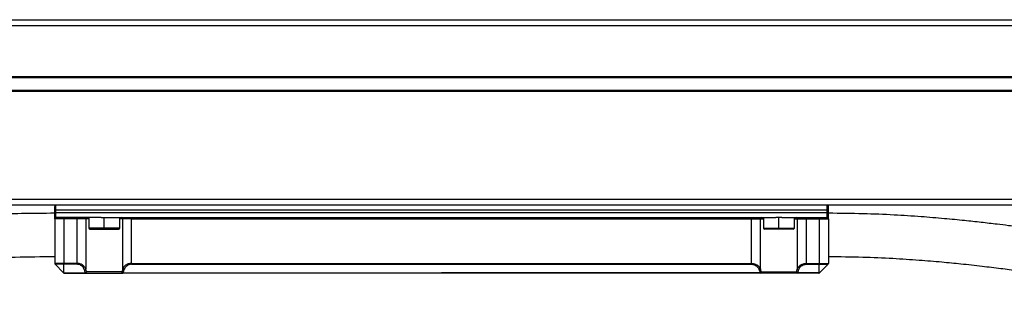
# Model space of a CAD drawing. Header units: millimetres. Extents: x -531 to 2050, y 404 to 998.
# Tile 18 of 23: x 1731 to 1891, y 694 to 740. Entities that reach past the tile are written whole.
import ezdxf

# ---------------------------------------------------------------- set-up
doc = ezdxf.new("R2010")
doc.units = ezdxf.units.MM

# ---------------------------------------------------------------- blocks, each defined once
blk = doc.blocks.new('Drawing View6')
at = {"color": 7, "linetype": 'Continuous', "lineweight": 25}
for p, q in [((-304.3, 33.91), (190.7, 33.91)), ((-301.8, 33.9), (188.2, 33.9)), ((188.2, 32.9), (-301.8, 32.9)), ((-301.8, 24.7), (188.2, 24.7)), ((188.2, 24.5), (-301.8, 24.5)), ((-301.8, 22.5), (188.2, 22.5)), ((188.2, 22.3), (-301.8, 22.3)), ((-301.8, 4.9), (188.2, 4.9)), ((57.75, 3.9), (-171.35, 3.9)), ((-119.3, 3.1), (-119.3, 3.7)), ((-119.1, 3.1), (-119.1, 3.9)), ((5.5, 3.1), (5.5, 3.9)), ((5.7, 3.1), (5.7, 3.7)), ((-119.1, 3.1), (-119.3, 3.1)), ((-119.3, 2.7), (-119.3, 3.1)), ((-119.1, 2.7), (-119.3, 2.7)), ((-119.3, 2.1), (-119.3, 2.7)), ((-119.3, 1.73), (-119.3, 2.07)), ((-117.8, 1.7), (-119.3, 1.7)), ((-119.3, 1.7), (-119.3, -5.52)), ((5.5, 3.1), (-119.1, 3.1)), ((-119.1, 2.7), (-119.1, 3.1)), ((-119.1, 1.9), (-119.1, 2.7)), ((-119.1, 2.7), (5.5, 2.7)), ((-111.8, 1.9), (-119.1, 1.9)), ((-117.8, 1.7), (-117.8, 1.9)), ((-115.73, 1.7), (-117.8, 1.7)), ((-117.8, 1.7), (-117.8, -5.52)), ((-115.73, 1.7), (-115.73, 1.9)), ((-114.28, 1.7), (-115.73, 1.7)), ((-115.73, 1.7), (-115.73, -5.52)), ((-114.28, 1.7), (-114.28, -6.46)), ((-113.8, 1.7), (-114.28, 1.7)), ((-113.8, 1.9), (-113.8, 0.2)), ((-111.8, 1.9), (-111.3, 1.9)), ((-111.3, 0.2), (-111.3, 1.9)), ((-111.3, 1.9), (-110.8, 1.9)), ((-110.8, 1.9), (-2.8, 1.9)), ((-108.8, 0.2), (-108.8, 1.9)), ((-108.32, 1.7), (-108.8, 1.7)), ((-106.87, 1.7), (-108.32, 1.7)), ((-108.32, -6.46), (-108.32, 1.7)), ((-106.87, 1.7), (-106.87, 1.9)), ((-106.87, 1.7), (-6.73, 1.7)), ((-106.87, -5.52), (-106.87, 1.7)), ((-6.73, 1.7), (-6.73, 1.9)), ((-6.73, 1.7), (-5.28, 1.7)), ((-6.73, -5.52), (-6.73, 1.7)), ((-5.28, -6.46), (-5.28, 1.7)), ((-5.28, 1.7), (-4.8, 1.7)), ((-4.8, 1.9), (-4.8, 0.2)), ((-2.3, 1.9), (-2.8, 1.9)), ((-1.8, 1.9), (-2.3, 1.9)), ((-2.3, 0.2), (-2.3, 1.9)), ((-1.8, 1.9), (5.5, 1.9)), ((0.2, 0.2), (0.2, 1.9)), ((0.2, 1.7), (0.68, 1.7)), ((0.68, 1.7), (2.13, 1.7)), ((0.68, 1.7), (0.68, -6.46)), ((2.13, 1.7), (2.13, 1.9)), ((2.13, 1.7), (4.2, 1.7)), ((2.13, 1.7), (2.13, -5.52)), ((4.2, 1.7), (4.2, 1.9)), ((4.2, 1.7), (5.7, 1.7)), ((4.2, 1.7), (4.2, -5.52)), ((5.5, 3.1), (5.7, 3.1)), ((5.5, 2.7), (5.5, 3.1)), ((5.5, 2.7), (5.7, 2.7)), ((5.5, 1.9), (5.5, 2.7)), ((5.7, 2.7), (5.7, 3.1)), ((5.7, 2.1), (5.7, 2.7)), ((5.7, 1.74), (5.7, 2.07)), ((5.7, 1.7), (5.7, -5.52)), ((-111.3, 0.2), (-113.8, 0.2)), ((-113.6, 0), (-111.3, 0)), ((-111.3, 0), (-111.3, 0.2)), ((-108.8, 0.2), (-111.3, 0.2)), ((-111.3, 0), (-109, 0)), ((-4.8, 0.2), (-2.3, 0.2)), ((-2.3, 0), (-4.6, 0)), ((-2.3, 0), (-2.3, 0.2)), ((-2.3, 0.2), (0.2, 0.2)), ((0, 0), (-2.3, 0)), ((-117.8, -5.52), (-119.3, -5.52)), ((-117.8, -5.66), (-119.24, -5.66)), ((-117.86, -7.04), (-119.24, -5.66)), ((-115.73, -5.52), (-117.8, -5.52)), ((-115.73, -5.66), (-117.8, -5.66)), ((-117.8, -7.04), (-117.8, -5.66)), ((-115.73, -5.52), (-115.73, -5.66)), ((-106.87, -5.52), (-106.87, -5.66)), ((-106.87, -5.52), (-6.73, -5.52)), ((-106.87, -5.66), (-6.73, -5.66)), ((-6.73, -5.52), (-6.73, -5.66)), ((2.13, -5.52), (2.13, -5.66)), ((2.13, -5.52), (4.2, -5.52)), ((2.13, -5.66), (4.2, -5.66)), ((4.2, -5.52), (5.7, -5.52)), ((4.2, -5.66), (5.64, -5.66)), ((4.2, -7.04), (4.2, -5.66)), ((4.26, -7.04), (5.64, -5.66)), ((-117.8, -7.04), (-114.32, -7.04)), ((-117.72, -7.1), (-114.32, -7.1)), ((-114.32, -7.1), (-114.32, -7.04)), ((-114.32, -7.1), (-108.28, -7.1)), ((-108.46, -6.9), (-114.14, -6.9)), ((-108.28, -7.04), (-56.8, -7.04)), ((-108.28, -7.04), (-108.28, -7.1)), ((-5.32, -7.1), (-108.28, -7.1)), ((-5.32, -7.04), (-56.8, -7.04)), ((-5.32, -7.04), (-5.32, -7.1)), ((0.72, -7.1), (-5.32, -7.1)), ((-5.14, -6.9), (0.54, -6.9)), ((4.2, -7.04), (0.72, -7.04)), ((0.72, -7.1), (0.72, -7.04)), ((4.12, -7.1), (0.72, -7.1))]:
    blk.add_line(p, q, dxfattribs=at)
at = {"color": 7, "linetype": 'Continuous', "lineweight": 25, "flags": 128}
for points in [[(-117.8, -5.52), (-117.8, -5.54), (-117.8, -5.56), (-117.8, -5.58), (-117.8, -5.59), (-117.8, -5.61), (-117.8, -5.63), (-117.8, -5.64), (-117.8, -5.66)], [(4.2, -5.52), (4.2, -5.54), (4.2, -5.56), (4.2, -5.58), (4.2, -5.59), (4.2, -5.61), (4.2, -5.63), (4.2, -5.64), (4.2, -5.66)]]:
    blk.add_lwpolyline(points, dxfattribs=at)
at = {"color": 7, "linetype": 'Continuous', "lineweight": 25}
for centre, radius, start, end in [((-119.1, 3.7), 0.2, 90, 180), ((5.5, 3.7), 0.2, 0, 90), ((-119.1, 2.1), 0.2, 180, 270), ((-114.09, 1.7), 0.196, 91.1196, 181.0775), ((-108.51, 1.7), 0.196, 358.9225, 88.8804), ((-5.09, 1.7), 0.196, 91.1196, 181.0775), ((0.49, 1.7), 0.196, 358.9225, 88.8804), ((5.5, 2.1), 0.2, 270, 0), ((-113.6, 0.2), 0.2, 180, 270), ((-109, 0.2), 0.2, 270, 0), ((-4.6, 0.2), 0.2, 180, 270), ((0, 0.2), 0.2, 270, 0), ((-119.1, -5.52), 0.2, 180, 225), ((5.5, -5.52), 0.2, 315, 0), ((-114.49, -6.38), 0.226, 274.4185, 338.195), ((-114.36, -6.79), 0.253, 280.4738, 334.9172), ((-114.33, -6.91), 0.192, 272.6978, 2.4319), ((-108.24, -6.79), 0.253, 205.0857, 259.5276), ((-108.27, -6.91), 0.192, 177.566, 267.3383), ((-108.11, -6.38), 0.226, 201.805, 265.5814), ((-5.49, -6.38), 0.226, 274.4186, 338.195), ((-5.36, -6.79), 0.253, 280.4724, 334.9143), ((-5.33, -6.91), 0.192, 272.6617, 2.434), ((0.76, -6.79), 0.253, 205.0828, 259.5262), ((0.73, -6.91), 0.192, 177.5681, 267.3022), ((0.89, -6.38), 0.226, 201.805, 265.5815)]:
    blk.add_arc(centre, radius, start, end, dxfattribs=at)
for points, knots in [([(-119.3, 2.59), (-121.09, 2.58), (-124.39, 2.56), (-128.9, 2.43), (-132.61, 2.28), (-135.8, 2.11), (-138.77, 1.93), (-141.78, 1.71), (-147.09, 1.28), (-154.59, 0.55), (-164.06, -0.57), (-173.37, -1.73), (-181.06, -2.7), (-185.79, -3.2), (-187.35, -3.36)], [0, 0, 0, 0, 0.074629, 0.137369, 0.189055, 0.231274, 0.273103, 0.316492, 0.361466, 0.505104, 0.650181, 0.792457, 0.93146, 1, 1, 1, 1]), ([(-119.3, 2.1), (-119.3, 2.09), (-119.3, 2.07), (-119.3, 2.04), (-119.29, 2.01), (-119.27, 1.97), (-119.26, 1.94), (-119.24, 1.93), (-119.24, 1.93)], [0, 0, 0, 0, 0.223094, 0.422882, 0.606441, 0.784688, 0.971045, 1, 1, 1, 1]), ([(-119.3, 2.03), (-119.3, 2.02), (-119.3, 2.02), (-119.3, 2), (-119.3, 1.98), (-119.29, 1.94), (-119.29, 1.88), (-119.29, 1.8), (-119.28, 1.73), (-119.28, 1.69)], [0, 0, 0, 0, 0.077599, 0.15695, 0.245505, 0.351671, 0.48179, 0.636999, 1, 1, 1, 1]), ([(-119.3, 1.7), (-119.28, 1.75), (-119.26, 1.85), (-119.15, 1.89), (-119.1, 1.9)], [0, 0, 0, 0, 0.578362, 1, 1, 1, 1]), ([(-119.24, 1.93), (-119.23, 1.92), (-119.2, 1.88), (-119.16, 1.86), (-119.12, 1.84)], [0, 0, 0, 0, 0.257862, 1, 1, 1, 1]), ([(-119.13, 1.88), (-119.14, 1.89), (-119.18, 1.91), (-119.21, 1.94), (-119.22, 1.94), (-119.23, 1.95)], [0, 0, 0, 0, 0.2648471, 0.6129003, 1, 1, 1, 1]), ([(5.7, 1.7), (5.68, 1.75), (5.66, 1.85), (5.55, 1.89), (5.5, 1.9)], [0, 0, 0, 0, 0.578362, 1, 1, 1, 1]), ([(5.52, 1.84), (5.56, 1.86), (5.6, 1.88), (5.63, 1.92), (5.64, 1.93)], [0, 0, 0, 0, 0.742138, 1, 1, 1, 1]), ([(5.63, 1.95), (5.62, 1.94), (5.61, 1.94), (5.58, 1.91), (5.54, 1.89), (5.53, 1.88)], [0, 0, 0, 0, 0.3871, 0.735153, 1, 1, 1, 1]), ([(5.64, 1.93), (5.64, 1.93), (5.66, 1.94), (5.67, 1.97), (5.69, 2.01), (5.7, 2.04), (5.7, 2.07), (5.7, 2.09), (5.7, 2.1)], [0, 0, 0, 0, 0.028955, 0.215312, 0.393559, 0.577118, 0.776906, 1, 1, 1, 1]), ([(5.68, 1.69), (5.68, 1.73), (5.69, 1.8), (5.69, 1.88), (5.69, 1.94), (5.7, 1.98), (5.7, 2), (5.7, 2.02), (5.7, 2.02), (5.7, 2.03)], [0, 0, 0, 0, 0.363001, 0.51821, 0.648329, 0.754495, 0.84305, 0.922401, 1, 1, 1, 1]), ([(73.75, -5.25), (72.7, -5.11), (70.25, -4.79), (66.46, -4.23), (62.16, -3.58), (57.7, -2.87), (53.11, -2.13), (48.57, -1.41), (44.14, -0.73), (40.6, -0.21), (38, 0.15), (36.33, 0.38), (34.66, 0.6), (32.71, 0.84), (30.35, 1.12), (27.53, 1.42), (24.29, 1.74), (20.51, 2.05), (16.13, 2.33), (11.14, 2.54), (7.58, 2.58), (5.7, 2.59)], [0, 0, 0, 0, 0.045027, 0.104368, 0.165607, 0.235454, 0.305367, 0.374929, 0.443839, 0.508662, 0.536843, 0.562084, 0.584433, 0.611801, 0.649747, 0.689436, 0.736446, 0.790795, 0.852581, 0.92209, 1, 1, 1, 1]), ([(-185.38, -10.2), (-183.27, -9.96), (-178.36, -9.42), (-170.12, -8.38), (-160.44, -7.17), (-152.09, -6.24), (-145.71, -5.63), (-141.39, -5.27), (-136.61, -4.94), (-131.33, -4.66), (-125.51, -4.45), (-121.43, -4.42), (-119.3, -4.41)], [0, 0, 0, 0, 0.096135, 0.223393, 0.386179, 0.553138, 0.612493, 0.677472, 0.748231, 0.82509, 0.908663, 1, 1, 1, 1]), ([(5.7, -4.41), (7.55, -4.42), (11.05, -4.46), (15.94, -4.67), (20.2, -4.95), (23.86, -5.25), (27.25, -5.58), (30.43, -5.94), (33.48, -6.31), (36.25, -6.67), (38.9, -7.04), (41.58, -7.43), (45, -7.94), (49.29, -8.61), (54.46, -9.44), (59.73, -10.28), (64.92, -11.08), (69.53, -11.76), (72.5, -12.14), (73.75, -12.3)], [0, 0, 0, 0, 0.0767004, 0.1448311, 0.2050749, 0.2576829, 0.302688, 0.3534787, 0.3982812, 0.4396352, 0.4784674, 0.5191391, 0.5621773, 0.6356386, 0.7161684, 0.7990295, 0.8738418, 0.9468502, 1, 1, 1, 1]), ([(-114.28, -6.46), (-114.35, -6.32), (-114.47, -6.06), (-114.82, -5.75), (-115.18, -5.59), (-115.49, -5.53), (-115.65, -5.52), (-115.73, -5.52)], [0, 0, 0, 0, 0.3083557, 0.5684143, 0.7806709, 0.89133, 1, 1, 1, 1]), ([(-114.48, -6.61), (-114.54, -6.45), (-114.65, -6.16), (-114.99, -5.86), (-115.36, -5.69), (-115.6, -5.67), (-115.73, -5.66)], [0, 0, 0, 0, 0.35113, 0.631954, 0.811632, 1, 1, 1, 1]), ([(-106.87, -5.52), (-106.96, -5.52), (-107.15, -5.53), (-107.45, -5.61), (-107.72, -5.73), (-107.97, -5.92), (-108.19, -6.16), (-108.27, -6.36), (-108.32, -6.46)], [0, 0, 0, 0, 0.122874, 0.257007, 0.422444, 0.581313, 0.771502, 1, 1, 1, 1]), ([(-106.87, -5.66), (-106.95, -5.66), (-107.12, -5.67), (-107.37, -5.75), (-107.61, -5.88), (-107.83, -6.06), (-108.02, -6.31), (-108.09, -6.5), (-108.12, -6.61)], [0, 0, 0, 0, 0.118801, 0.249484, 0.412948, 0.57232, 0.765551, 1, 1, 1, 1]), ([(-6.73, -5.52), (-6.64, -5.52), (-6.45, -5.53), (-6.15, -5.61), (-5.88, -5.73), (-5.63, -5.92), (-5.41, -6.16), (-5.33, -6.36), (-5.28, -6.46)], [0, 0, 0, 0, 0.122874, 0.257007, 0.422444, 0.581313, 0.771502, 1, 1, 1, 1]), ([(-6.73, -5.66), (-6.65, -5.66), (-6.48, -5.67), (-6.23, -5.75), (-5.99, -5.88), (-5.77, -6.06), (-5.58, -6.31), (-5.51, -6.5), (-5.48, -6.61)], [0, 0, 0, 0, 0.118801, 0.249484, 0.412948, 0.57232, 0.765551, 1, 1, 1, 1]), ([(0.68, -6.46), (0.75, -6.32), (0.87, -6.06), (1.22, -5.75), (1.58, -5.59), (1.89, -5.53), (2.05, -5.52), (2.13, -5.52)], [0, 0, 0, 0, 0.3083557, 0.5684143, 0.7806709, 0.89133, 1, 1, 1, 1]), ([(0.88, -6.61), (0.94, -6.45), (1.05, -6.16), (1.39, -5.86), (1.76, -5.69), (2, -5.67), (2.13, -5.66)], [0, 0, 0, 0, 0.35113, 0.631954, 0.811632, 1, 1, 1, 1]), ([(-117.86, -7.04), (-117.85, -7.05), (-117.84, -7.06), (-117.83, -7.06), (-117.82, -7.07)], [0, 0, 0, 0, 0.673694, 1, 1, 1, 1]), ([(-117.86, -7.04), (-117.86, -7.04), (-117.86, -7.04), (-117.85, -7.04), (-117.84, -7.04), (-117.83, -7.04), (-117.81, -7.04), (-117.8, -7.04), (-117.8, -7.04)], [0, 0, 0, 0, 0.212417, 0.45003, 0.578681, 0.713341, 0.853842, 1, 1, 1, 1]), ([(-117.82, -7.07), (-117.82, -7.07), (-117.8, -7.08), (-117.78, -7.09), (-117.76, -7.09), (-117.76, -7.09)], [0, 0, 0, 0, 0.157666, 0.760165, 1, 1, 1, 1]), ([(-117.72, -7.1), (-117.74, -7.1), (-117.78, -7.09), (-117.81, -7.08), (-117.82, -7.07), (-117.82, -7.07)], [0, 0, 0, 0, 0.7130637, 0.9399915, 1, 1, 1, 1]), ([(-117.8, -7.04), (-117.8, -7.05), (-117.79, -7.06), (-117.78, -7.08), (-117.76, -7.09), (-117.73, -7.1), (-117.72, -7.1)], [0, 0, 0, 0, 0.215116, 0.339897, 0.471047, 1, 1, 1, 1]), ([(-114.32, -7.04), (-114.35, -6.96), (-114.41, -6.82), (-114.46, -6.67), (-114.48, -6.61)], [0, 0, 0, 0, 0.5416, 1, 1, 1, 1]), ([(-114.14, -6.9), (-114.17, -6.82), (-114.22, -6.68), (-114.26, -6.53), (-114.28, -6.46)], [0, 0, 0, 0, 0.5416335, 1, 1, 1, 1]), ([(-108.32, -6.46), (-108.34, -6.55), (-108.38, -6.69), (-108.44, -6.84), (-108.46, -6.9)], [0, 0, 0, 0, 0.5533636, 1, 1, 1, 1]), ([(-108.12, -6.61), (-108.15, -6.69), (-108.19, -6.83), (-108.25, -6.98), (-108.28, -7.04)], [0, 0, 0, 0, 0.553211, 1, 1, 1, 1]), ([(-5.48, -6.61), (-5.45, -6.69), (-5.41, -6.83), (-5.35, -6.98), (-5.32, -7.04)], [0, 0, 0, 0, 0.553211, 1, 1, 1, 1]), ([(-5.28, -6.46), (-5.26, -6.55), (-5.22, -6.69), (-5.16, -6.84), (-5.14, -6.9)], [0, 0, 0, 0, 0.5533636, 1, 1, 1, 1]), ([(0.54, -6.9), (0.57, -6.82), (0.62, -6.68), (0.66, -6.53), (0.68, -6.46)], [0, 0, 0, 0, 0.5416335, 1, 1, 1, 1]), ([(0.72, -7.04), (0.75, -6.96), (0.81, -6.82), (0.86, -6.67), (0.88, -6.61)], [0, 0, 0, 0, 0.5416, 1, 1, 1, 1]), ([(4.2, -7.04), (4.2, -7.05), (4.19, -7.06), (4.18, -7.08), (4.16, -7.09), (4.13, -7.1), (4.12, -7.1)], [0, 0, 0, 0, 0.215116, 0.339897, 0.471047, 1, 1, 1, 1]), ([(4.16, -7.09), (4.16, -7.09), (4.18, -7.09), (4.2, -7.08), (4.22, -7.07), (4.22, -7.07)], [0, 0, 0, 0, 0.239835, 0.842334, 1, 1, 1, 1]), ([(4.26, -7.04), (4.26, -7.04), (4.26, -7.04), (4.25, -7.04), (4.24, -7.04), (4.23, -7.04), (4.21, -7.04), (4.2, -7.04), (4.2, -7.04)], [0, 0, 0, 0, 0.212417, 0.45003, 0.578681, 0.713341, 0.853842, 1, 1, 1, 1]), ([(4.22, -7.07), (4.23, -7.06), (4.24, -7.06), (4.25, -7.05), (4.26, -7.04)], [0, 0, 0, 0, 0.3263064, 1, 1, 1, 1]), ([(4.22, -7.07), (4.23, -7.07), (4.24, -7.06), (4.25, -7.05), (4.26, -7.04)], [0, 0, 0, 0, 0.169835, 1, 1, 1, 1])]:
    blk.add_open_spline(points, degree=3, knots=knots, dxfattribs=at)

msp = doc.modelspace()

# ---------------------------------------------------------------- block references
at = {"color": 7, "linetype": 'Continuous', "lineweight": 25}
msp.add_blockref('Drawing View6', (1856.39, 705.99), dxfattribs=at)

doc.saveas('drawing.dxf')
